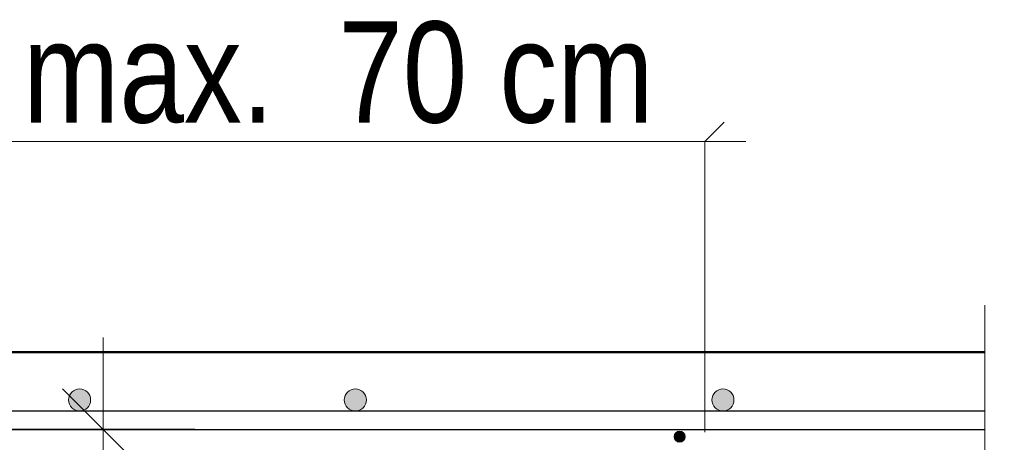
# Model space of a CAD drawing. Header units: millimetres. Extents: x -4 to 113, y -17 to 52.
# Tile 85 of 91: x 107.809 to 108.881, y 34.879 to 35.338. Entities that reach past the tile are written whole.
import ezdxf

# ---------------------------------------------------------------- set-up
doc = ezdxf.new("R2010")
doc.units = ezdxf.units.MM
doc.linetypes.add('DASHDOT', pattern=[1, 0.5, -0.25, 0, -0.25])
doc.linetypes.add('HIDDEN', pattern=[0.375, 0.25, -0.125])
for name, color, linetype, lineweight in [('Mattenbewehrung', 7, 'Continuous', 20), ('Schraffuren', 7, 'Continuous', 20), ('Stabstahl', 7, 'Continuous', 20)]:
    doc.layers.add(name, color=color, linetype=linetype, lineweight=lineweight)
doc.styles.add('Arial Narrow', font='ARIALN.TTF')
doc.dimstyles.new('Arch_Strakon_dimstyle', dxfattribs={"dimtxt": 17.5, "dimasz": 1, "dimexe": 1.25, "dimexo": 0.0625, "dimgap": 1, "dimtad": 0, "dimdec": 5, "dimzin": 12, "dimdsep": 46, "dimtxsty": 'Arial Narrow', "dimblk": 'Arrowhead_Tick', "dimsah": 1, "dimcen": 0, "dimse1": 1, "dimse2": 1, "dimclrd": 6, "dimclrt": 2, "dimazin": 0, "dimtfac": 1, "dimtdec": 4, "dimtmove": 0, "dimatfit": 3, "dimldrblk": 'NONE', "dimfxl": 1, "dimtvp": 1, "dimtolj": 1, "dimtzin": 0, "dimlwd": 13, "dimarcsym": 2})

# ---------------------------------------------------------------- blocks, each defined once
blk = doc.blocks.new('Arrowhead_Tick')
at = {"color": 0, "linetype": 'Continuous', "lineweight": -2, "ltscale": 0.5}
for p, q in [((0, 20), (0, -10)), ((-1, 0), (0, 0)), ((10, 0), (0, 0))]:
    blk.add_line(p, q, dxfattribs=at)
at = {"color": 2, "linetype": 'Continuous', "lineweight": 35, "ltscale": 0.5}
blk.add_line((4.42, 4.42), (-4.42, -4.42), dxfattribs=at)
blk = doc.blocks.new('*D21')
at = {"layer": 'Defpoints', "color": 0}
for p in [(108.8596, 34.9767), (109.6636, 34.9767), (108.5746, 34.9367)]:
    blk.add_point(p, dxfattribs=at)
at = {"layer": 'Schraffuren', "color": 6, "linetype": 'Continuous', "lineweight": 13}
for p, q in [((109.6636, 34.9867), (109.6636, 34.9967)), ((109.6636, 34.9367), (109.6636, 34.9767)), ((109.6636, 34.9267), (109.6636, 34.9167))]:
    blk.add_line(p, q, dxfattribs=at)
at = {"layer": 'Schraffuren', "color": 6, "lineweight": 13, "xscale": 0.01, "yscale": 0.01, "zscale": 0.01}
for p, rotation in [((109.6636, 34.9367), 90), ((109.6636, 34.9767), 270)]:
    blk.add_blockref('Arrowhead_Tick', p, dxfattribs=dict(at, rotation=rotation))
at = {"layer": 'Schraffuren', "color": 2, "lineweight": 35, "insert": (109.6136, 35.105), "char_height": 0.1575, "attachment_point": 5, "rotation": 90, "style": 'Arial Narrow'}
blk.add_mtext('\\A1;2', dxfattribs=at)
blk = doc.blocks.new('_None')
blk = doc.blocks.new('*D22')
at = {"layer": 'Defpoints', "color": 0}
for p in [(107.1, 34.8927), (108.8596, 34.8927), (108.8596, 34.4167)]:
    blk.add_point(p, dxfattribs=at)
at = {"layer": 'Schraffuren', "color": 6, "linetype": 'Continuous', "lineweight": 13}
blk.add_line((107.1, 34.4267), (107.1, 34.8827), dxfattribs=at)
at = {"layer": 'Schraffuren', "color": 6, "lineweight": 13, "xscale": 0.01, "yscale": 0.01, "zscale": 0.01}
for p, rotation in [((107.1, 34.8927), 90), ((107.1, 34.4167), 270)]:
    blk.add_blockref('Arrowhead_Tick', p, dxfattribs=dict(at, rotation=rotation))
at = {"layer": 'Schraffuren', "color": 2, "lineweight": 35, "insert": (106.9696, 34.6547), "char_height": 0.1575, "attachment_point": 5, "rotation": 90, "style": 'Arial Narrow'}
blk.add_mtext('\\A1;23{\\A1;\\H.6x;\\S8;}', dxfattribs=at)
blk = doc.blocks.new('*D29')
at = {"layer": 'Defpoints', "color": 0}
for p in [(107.443, 34.8927), (109.1, 34.8927), (107.443, 34.4167)]:
    blk.add_point(p, dxfattribs=at)
at = {"layer": 'Schraffuren', "color": 6, "linetype": 'Continuous', "lineweight": 13}
blk.add_line((109.1, 34.4267), (109.1, 34.8827), dxfattribs=at)
at = {"layer": 'Schraffuren', "color": 6, "lineweight": 13, "xscale": 0.01, "yscale": 0.01, "zscale": 0.01}
for p, rotation in [((109.1, 34.8927), 90), ((109.1, 34.4167), 270)]:
    blk.add_blockref('Arrowhead_Tick', p, dxfattribs=dict(at, rotation=rotation))
at = {"layer": 'Schraffuren', "color": 2, "lineweight": 35, "insert": (108.9709, 34.6547), "char_height": 0.1575, "attachment_point": 5, "rotation": 90, "style": 'Arial Narrow'}
blk.add_mtext('\\A1;24', dxfattribs=at)
blk = doc.blocks.new('*D32')
at = {"layer": 'Defpoints', "color": 0}
for p in [(107.443, 34.8927), (107.9, 34.8927), (107.443, 34.5167)]:
    blk.add_point(p, dxfattribs=at)
at = {"layer": 'Stabstahl', "color": 6, "linetype": 'Continuous', "lineweight": 13}
blk.add_line((107.9, 34.5267), (107.9, 34.8827), dxfattribs=at)
at = {"layer": 'Stabstahl', "color": 6, "lineweight": 13, "xscale": 0.01, "yscale": 0.01, "zscale": 0.01}
for p, rotation in [((107.9, 34.8927), 90), ((107.9, 34.5167), 270)]:
    blk.add_blockref('Arrowhead_Tick', p, dxfattribs=dict(at, rotation=rotation))
at = {"layer": 'Stabstahl', "color": 2, "lineweight": 35, "insert": (107.7607, 34.7047), "char_height": 0.175, "attachment_point": 5, "rotation": 90, "style": 'Arial Narrow'}
blk.add_mtext('\\A1;19', dxfattribs=at)

msp = doc.modelspace()

# ---------------------------------------------------------------- hatches: boundary and pattern name
at = {"layer": 'Mattenbewehrung', "lineweight": 13, "true_color": 0x000000}
for points in [[(107.886564, 34.924664), (107.886558, 34.925041), (107.88654, 34.925418), (107.886511, 34.925794), (107.886469, 34.926168), (107.886416, 34.926542), (107.886351, 34.926913), (107.886275, 34.927282), (107.886187, 34.927649), (107.886087, 34.928012), (107.885977, 34.928373), (107.885854, 34.928729), (107.885721, 34.929082), (107.885577, 34.92943), (107.885422, 34.929774), (107.885256, 34.930112), (107.88508, 34.930445), (107.884893, 34.930773), (107.884696, 34.931094), (107.884489, 34.931409), (107.884272, 34.931718), (107.884046, 34.932019), (107.88381, 34.932313), (107.883565, 34.9326), (107.883311, 34.932879), (107.883049, 34.93315), (107.882778, 34.933412), (107.8825, 34.933666), (107.882213, 34.933911), (107.881919, 34.934146), (107.881617, 34.934373), (107.881309, 34.934589), (107.880994, 34.934796), (107.880672, 34.934993), (107.880345, 34.93518), (107.880012, 34.935356), (107.879673, 34.935522), (107.87933, 34.935677), (107.878981, 34.935822), (107.878629, 34.935955), (107.878272, 34.936077), (107.877912, 34.936188), (107.877548, 34.936287), (107.877182, 34.936375), (107.876812, 34.936452), (107.876441, 34.936517), (107.876068, 34.93657), (107.875693, 34.936611), (107.875317, 34.936641), (107.874941, 34.936658), (107.874564, 34.936664), (107.874187, 34.936658), (107.87381, 34.936641), (107.873435, 34.936611), (107.87306, 34.93657), (107.872687, 34.936517), (107.872315, 34.936452), (107.871946, 34.936375), (107.87158, 34.936287), (107.871216, 34.936188), (107.870856, 34.936077), (107.870499, 34.935955), (107.870146, 34.935822), (107.869798, 34.935677), (107.869455, 34.935522), (107.869116, 34.935356), (107.868783, 34.93518), (107.868455, 34.934993), (107.868134, 34.934796), (107.867819, 34.934589), (107.86751, 34.934373), (107.867209, 34.934146), (107.866915, 34.933911), (107.866628, 34.933666), (107.866349, 34.933412), (107.866079, 34.93315), (107.865816, 34.932879), (107.865563, 34.9326), (107.865318, 34.932313), (107.865082, 34.932019), (107.864856, 34.931718), (107.864639, 34.931409), (107.864432, 34.931094), (107.864235, 34.930773), (107.864048, 34.930445), (107.863872, 34.930112), (107.863706, 34.929774), (107.863551, 34.92943), (107.863407, 34.929082), (107.863273, 34.928729), (107.863151, 34.928373), (107.86304, 34.928012), (107.862941, 34.927649), (107.862853, 34.927282), (107.862776, 34.926913), (107.862712, 34.926542), (107.862658, 34.926168), (107.862617, 34.925794), (107.862588, 34.925418), (107.86257, 34.925041), (107.862564, 34.924664), (107.86257, 34.924287), (107.862588, 34.923911), (107.862617, 34.923535), (107.862658, 34.92316), (107.862712, 34.922787), (107.862776, 34.922416), (107.862853, 34.922047), (107.862941, 34.92168), (107.86304, 34.921317), (107.863151, 34.920956), (107.863273, 34.9206), (107.863407, 34.920247), (107.863551, 34.919899), (107.863706, 34.919555), (107.863872, 34.919217), (107.864048, 34.918883), (107.864235, 34.918556), (107.864432, 34.918234), (107.864639, 34.917919), (107.864856, 34.917611), (107.865082, 34.91731), (107.865318, 34.917015), (107.865563, 34.916729), (107.865816, 34.91645), (107.866079, 34.916179), (107.866349, 34.915917), (107.866628, 34.915663), (107.866915, 34.915418), (107.867209, 34.915183), (107.86751, 34.914956), (107.867819, 34.914739), (107.868134, 34.914532), (107.868455, 34.914335), (107.868783, 34.914149), (107.869116, 34.913972), (107.869455, 34.913806), (107.869798, 34.913651), (107.870146, 34.913507), (107.870499, 34.913374), (107.870856, 34.913252), (107.871216, 34.913141), (107.87158, 34.913041), (107.871946, 34.912953), (107.872315, 34.912877), (107.872687, 34.912812), (107.87306, 34.912759), (107.873435, 34.912718), (107.87381, 34.912688), (107.874187, 34.91267), (107.874564, 34.912664), (107.874941, 34.91267), (107.875317, 34.912688), (107.875693, 34.912718), (107.876068, 34.912759), (107.876441, 34.912812), (107.876812, 34.912877), (107.877182, 34.912953), (107.877548, 34.913041), (107.877912, 34.913141), (107.878272, 34.913252), (107.878629, 34.913374), (107.878981, 34.913507), (107.87933, 34.913651), (107.879673, 34.913806), (107.880012, 34.913972), (107.880345, 34.914149), (107.880672, 34.914335), (107.880994, 34.914532), (107.881309, 34.914739), (107.881617, 34.914956), (107.881919, 34.915183), (107.882213, 34.915418), (107.8825, 34.915663), (107.882778, 34.915917), (107.883049, 34.916179), (107.883311, 34.91645), (107.883565, 34.916729), (107.88381, 34.917015), (107.884046, 34.91731), (107.884272, 34.917611), (107.884489, 34.917919), (107.884696, 34.918234), (107.884893, 34.918556), (107.88508, 34.918883), (107.885256, 34.919217), (107.885422, 34.919555), (107.885577, 34.919899), (107.885721, 34.920247), (107.885854, 34.9206), (107.885977, 34.920956), (107.886087, 34.921317), (107.886187, 34.92168), (107.886275, 34.922047), (107.886351, 34.922416), (107.886416, 34.922787), (107.886469, 34.92316), (107.886511, 34.923535), (107.88654, 34.923911), (107.886558, 34.924287)], [(108.186564, 34.924664), (108.186558, 34.925041), (108.18654, 34.925418), (108.186511, 34.925794), (108.186469, 34.926168), (108.186416, 34.926542), (108.186351, 34.926913), (108.186275, 34.927282), (108.186187, 34.927649), (108.186087, 34.928012), (108.185977, 34.928373), (108.185854, 34.928729), (108.185721, 34.929082), (108.185577, 34.92943), (108.185422, 34.929774), (108.185256, 34.930112), (108.18508, 34.930445), (108.184893, 34.930773), (108.184696, 34.931094), (108.184489, 34.931409), (108.184272, 34.931718), (108.184046, 34.932019), (108.18381, 34.932313), (108.183565, 34.9326), (108.183311, 34.932879), (108.183049, 34.93315), (108.182778, 34.933412), (108.1825, 34.933666), (108.182213, 34.933911), (108.181919, 34.934146), (108.181617, 34.934373), (108.181309, 34.934589), (108.180994, 34.934796), (108.180672, 34.934993), (108.180345, 34.93518), (108.180012, 34.935356), (108.179673, 34.935522), (108.17933, 34.935677), (108.178981, 34.935822), (108.178629, 34.935955), (108.178272, 34.936077), (108.177912, 34.936188), (108.177548, 34.936287), (108.177182, 34.936375), (108.176812, 34.936452), (108.176441, 34.936517), (108.176068, 34.93657), (108.175693, 34.936611), (108.175317, 34.936641), (108.174941, 34.936658), (108.174564, 34.936664), (108.174187, 34.936658), (108.17381, 34.936641), (108.173435, 34.936611), (108.17306, 34.93657), (108.172687, 34.936517), (108.172315, 34.936452), (108.171946, 34.936375), (108.17158, 34.936287), (108.171216, 34.936188), (108.170856, 34.936077), (108.170499, 34.935955), (108.170146, 34.935822), (108.169798, 34.935677), (108.169455, 34.935522), (108.169116, 34.935356), (108.168783, 34.93518), (108.168455, 34.934993), (108.168134, 34.934796), (108.167819, 34.934589), (108.16751, 34.934373), (108.167209, 34.934146), (108.166915, 34.933911), (108.166628, 34.933666), (108.166349, 34.933412), (108.166079, 34.93315), (108.165816, 34.932879), (108.165563, 34.9326), (108.165318, 34.932313), (108.165082, 34.932019), (108.164856, 34.931718), (108.164639, 34.931409), (108.164432, 34.931094), (108.164235, 34.930773), (108.164048, 34.930445), (108.163872, 34.930112), (108.163706, 34.929774), (108.163551, 34.92943), (108.163407, 34.929082), (108.163273, 34.928729), (108.163151, 34.928373), (108.16304, 34.928012), (108.162941, 34.927649), (108.162853, 34.927282), (108.162776, 34.926913), (108.162712, 34.926542), (108.162658, 34.926168), (108.162617, 34.925794), (108.162588, 34.925418), (108.16257, 34.925041), (108.162564, 34.924664), (108.16257, 34.924287), (108.162588, 34.923911), (108.162617, 34.923535), (108.162658, 34.92316), (108.162712, 34.922787), (108.162776, 34.922416), (108.162853, 34.922047), (108.162941, 34.92168), (108.16304, 34.921317), (108.163151, 34.920956), (108.163273, 34.9206), (108.163407, 34.920247), (108.163551, 34.919899), (108.163706, 34.919555), (108.163872, 34.919217), (108.164048, 34.918883), (108.164235, 34.918556), (108.164432, 34.918234), (108.164639, 34.917919), (108.164856, 34.917611), (108.165082, 34.91731), (108.165318, 34.917015), (108.165563, 34.916729), (108.165816, 34.91645), (108.166079, 34.916179), (108.166349, 34.915917), (108.166628, 34.915663), (108.166915, 34.915418), (108.167209, 34.915183), (108.16751, 34.914956), (108.167819, 34.914739), (108.168134, 34.914532), (108.168455, 34.914335), (108.168783, 34.914149), (108.169116, 34.913972), (108.169455, 34.913806), (108.169798, 34.913651), (108.170146, 34.913507), (108.170499, 34.913374), (108.170856, 34.913252), (108.171216, 34.913141), (108.17158, 34.913041), (108.171946, 34.912953), (108.172315, 34.912877), (108.172687, 34.912812), (108.17306, 34.912759), (108.173435, 34.912718), (108.17381, 34.912688), (108.174187, 34.91267), (108.174564, 34.912664), (108.174941, 34.91267), (108.175317, 34.912688), (108.175693, 34.912718), (108.176068, 34.912759), (108.176441, 34.912812), (108.176812, 34.912877), (108.177182, 34.912953), (108.177548, 34.913041), (108.177912, 34.913141), (108.178272, 34.913252), (108.178629, 34.913374), (108.178981, 34.913507), (108.17933, 34.913651), (108.179673, 34.913806), (108.180012, 34.913972), (108.180345, 34.914149), (108.180672, 34.914335), (108.180994, 34.914532), (108.181309, 34.914739), (108.181617, 34.914956), (108.181919, 34.915183), (108.182213, 34.915418), (108.1825, 34.915663), (108.182778, 34.915917), (108.183049, 34.916179), (108.183311, 34.91645), (108.183565, 34.916729), (108.18381, 34.917015), (108.184046, 34.91731), (108.184272, 34.917611), (108.184489, 34.917919), (108.184696, 34.918234), (108.184893, 34.918556), (108.18508, 34.918883), (108.185256, 34.919217), (108.185422, 34.919555), (108.185577, 34.919899), (108.185721, 34.920247), (108.185854, 34.9206), (108.185977, 34.920956), (108.186087, 34.921317), (108.186187, 34.92168), (108.186275, 34.922047), (108.186351, 34.922416), (108.186416, 34.922787), (108.186469, 34.92316), (108.186511, 34.923535), (108.18654, 34.923911), (108.186558, 34.924287)], [(108.586564, 34.924664), (108.586558, 34.925041), (108.58654, 34.925418), (108.586511, 34.925794), (108.586469, 34.926168), (108.586416, 34.926542), (108.586351, 34.926913), (108.586275, 34.927282), (108.586187, 34.927649), (108.586087, 34.928012), (108.585977, 34.928373), (108.585854, 34.928729), (108.585721, 34.929082), (108.585577, 34.92943), (108.585422, 34.929774), (108.585256, 34.930112), (108.58508, 34.930445), (108.584893, 34.930773), (108.584696, 34.931094), (108.584489, 34.931409), (108.584272, 34.931718), (108.584046, 34.932019), (108.58381, 34.932313), (108.583565, 34.9326), (108.583312, 34.932879), (108.583049, 34.93315), (108.582778, 34.933412), (108.5825, 34.933666), (108.582213, 34.933911), (108.581919, 34.934146), (108.581617, 34.934373), (108.581309, 34.934589), (108.580994, 34.934796), (108.580672, 34.934993), (108.580345, 34.93518), (108.580012, 34.935356), (108.579673, 34.935522), (108.57933, 34.935677), (108.578981, 34.935822), (108.578629, 34.935955), (108.578272, 34.936077), (108.577912, 34.936188), (108.577548, 34.936287), (108.577182, 34.936375), (108.576812, 34.936452), (108.576441, 34.936517), (108.576068, 34.93657), (108.575693, 34.936611), (108.575317, 34.936641), (108.574941, 34.936658), (108.574564, 34.936664), (108.574187, 34.936658), (108.57381, 34.936641), (108.573435, 34.936611), (108.57306, 34.93657), (108.572687, 34.936517), (108.572315, 34.936452), (108.571946, 34.936375), (108.57158, 34.936287), (108.571216, 34.936188), (108.570856, 34.936077), (108.570499, 34.935955), (108.570146, 34.935822), (108.569798, 34.935677), (108.569455, 34.935522), (108.569116, 34.935356), (108.568783, 34.93518), (108.568455, 34.934993), (108.568134, 34.934796), (108.567819, 34.934589), (108.56751, 34.934373), (108.567209, 34.934146), (108.566915, 34.933911), (108.566628, 34.933666), (108.566349, 34.933412), (108.566079, 34.93315), (108.565816, 34.932879), (108.565563, 34.9326), (108.565318, 34.932313), (108.565082, 34.932019), (108.564856, 34.931718), (108.564639, 34.931409), (108.564432, 34.931094), (108.564235, 34.930773), (108.564048, 34.930445), (108.563872, 34.930112), (108.563706, 34.929774), (108.563551, 34.92943), (108.563407, 34.929082), (108.563273, 34.928729), (108.563151, 34.928373), (108.56304, 34.928012), (108.562941, 34.927649), (108.562853, 34.927282), (108.562776, 34.926913), (108.562712, 34.926542), (108.562659, 34.926168), (108.562617, 34.925794), (108.562588, 34.925418), (108.56257, 34.925041), (108.562564, 34.924664), (108.56257, 34.924287), (108.562588, 34.923911), (108.562617, 34.923535), (108.562659, 34.92316), (108.562712, 34.922787), (108.562776, 34.922416), (108.562853, 34.922047), (108.562941, 34.92168), (108.56304, 34.921317), (108.563151, 34.920956), (108.563273, 34.9206), (108.563407, 34.920247), (108.563551, 34.919899), (108.563706, 34.919555), (108.563872, 34.919217), (108.564048, 34.918883), (108.564235, 34.918556), (108.564432, 34.918234), (108.564639, 34.917919), (108.564856, 34.917611), (108.565082, 34.91731), (108.565318, 34.917015), (108.565563, 34.916729), (108.565816, 34.91645), (108.566079, 34.916179), (108.566349, 34.915917), (108.566628, 34.915663), (108.566915, 34.915418), (108.567209, 34.915183), (108.56751, 34.914956), (108.567819, 34.914739), (108.568134, 34.914532), (108.568455, 34.914335), (108.568783, 34.914149), (108.569116, 34.913972), (108.569455, 34.913806), (108.569798, 34.913651), (108.570146, 34.913507), (108.570499, 34.913374), (108.570856, 34.913252), (108.571216, 34.913141), (108.57158, 34.913041), (108.571946, 34.912953), (108.572315, 34.912877), (108.572687, 34.912812), (108.57306, 34.912759), (108.573435, 34.912718), (108.57381, 34.912688), (108.574187, 34.91267), (108.574564, 34.912664), (108.574941, 34.91267), (108.575317, 34.912688), (108.575693, 34.912718), (108.576068, 34.912759), (108.576441, 34.912812), (108.576812, 34.912877), (108.577182, 34.912953), (108.577548, 34.913041), (108.577912, 34.913141), (108.578272, 34.913252), (108.578629, 34.913374), (108.578981, 34.913507), (108.57933, 34.913651), (108.579673, 34.913806), (108.580012, 34.913972), (108.580345, 34.914149), (108.580672, 34.914335), (108.580994, 34.914532), (108.581309, 34.914739), (108.581617, 34.914956), (108.581919, 34.915183), (108.582213, 34.915418), (108.5825, 34.915663), (108.582778, 34.915917), (108.583049, 34.916179), (108.583312, 34.91645), (108.583565, 34.916729), (108.58381, 34.917015), (108.584046, 34.91731), (108.584272, 34.917611), (108.584489, 34.917919), (108.584696, 34.918234), (108.584893, 34.918556), (108.58508, 34.918883), (108.585256, 34.919217), (108.585422, 34.919555), (108.585577, 34.919899), (108.585721, 34.920247), (108.585854, 34.9206), (108.585977, 34.920956), (108.586087, 34.921317), (108.586187, 34.92168), (108.586275, 34.922047), (108.586351, 34.922416), (108.586416, 34.922787), (108.586469, 34.92316), (108.586511, 34.923535), (108.58654, 34.923911), (108.586558, 34.924287)], [(108.533409, 34.884664), (108.533406, 34.884853), (108.533397, 34.885041), (108.533382, 34.885229), (108.533361, 34.885416), (108.533335, 34.885603), (108.533302, 34.885789), (108.533264, 34.885973), (108.53322, 34.886157), (108.53317, 34.886338), (108.533115, 34.886519), (108.533054, 34.886697), (108.532987, 34.886873), (108.532915, 34.887047), (108.532838, 34.887219), (108.532755, 34.887388), (108.532667, 34.887555), (108.532573, 34.887719), (108.532475, 34.887879), (108.532371, 34.888037), (108.532263, 34.888191), (108.53215, 34.888342), (108.532032, 34.888489), (108.531909, 34.888632), (108.531783, 34.888772), (108.531651, 34.888907), (108.531516, 34.889038), (108.531377, 34.889165), (108.531233, 34.889287), (108.531086, 34.889405), (108.530935, 34.889519), (108.530781, 34.889627), (108.530624, 34.88973), (108.530463, 34.889829), (108.530299, 34.889922), (108.530133, 34.89001), (108.529963, 34.890093), (108.529792, 34.890171), (108.529617, 34.890243), (108.529441, 34.89031), (108.529263, 34.890371), (108.529083, 34.890426), (108.528901, 34.890476), (108.528718, 34.89052), (108.528533, 34.890558), (108.528347, 34.890591), (108.528161, 34.890617), (108.527973, 34.890638), (108.527785, 34.890653), (108.527597, 34.890661), (108.527409, 34.890664), (108.52722, 34.890661), (108.527032, 34.890653), (108.526844, 34.890638), (108.526657, 34.890617), (108.52647, 34.890591), (108.526284, 34.890558), (108.5261, 34.89052), (108.525917, 34.890476), (108.525735, 34.890426), (108.525555, 34.890371), (108.525376, 34.89031), (108.5252, 34.890243), (108.525026, 34.890171), (108.524854, 34.890093), (108.524685, 34.89001), (108.524518, 34.889922), (108.524354, 34.889829), (108.524194, 34.88973), (108.524036, 34.889627), (108.523882, 34.889519), (108.523731, 34.889405), (108.523584, 34.889287), (108.523441, 34.889165), (108.523301, 34.889038), (108.523166, 34.888907), (108.523035, 34.888772), (108.522908, 34.888632), (108.522786, 34.888489), (108.522668, 34.888342), (108.522555, 34.888191), (108.522446, 34.888037), (108.522343, 34.887879), (108.522244, 34.887719), (108.522151, 34.887555), (108.522063, 34.887388), (108.52198, 34.887219), (108.521902, 34.887047), (108.52183, 34.886873), (108.521763, 34.886697), (108.521702, 34.886519), (108.521647, 34.886338), (108.521597, 34.886157), (108.521553, 34.885973), (108.521515, 34.885789), (108.521483, 34.885603), (108.521456, 34.885416), (108.521435, 34.885229), (108.521421, 34.885041), (108.521412, 34.884853), (108.521409, 34.884664), (108.521412, 34.884476), (108.521421, 34.884288), (108.521435, 34.8841), (108.521456, 34.883912), (108.521483, 34.883726), (108.521515, 34.88354), (108.521553, 34.883356), (108.521597, 34.883172), (108.521647, 34.88299), (108.521702, 34.88281), (108.521763, 34.882632), (108.52183, 34.882456), (108.521902, 34.882282), (108.52198, 34.88211), (108.522063, 34.88194), (108.522151, 34.881774), (108.522244, 34.88161), (108.522343, 34.881449), (108.522446, 34.881292), (108.522555, 34.881138), (108.522668, 34.880987), (108.522786, 34.88084), (108.522908, 34.880697), (108.523035, 34.880557), (108.523166, 34.880422), (108.523301, 34.880291), (108.523441, 34.880164), (108.523584, 34.880041), (108.523731, 34.879923), (108.523882, 34.87981), (108.524036, 34.879702), (108.524194, 34.879598), (108.524354, 34.8795), (108.524518, 34.879407), (108.524685, 34.879318), (108.524854, 34.879235), (108.525026, 34.879158), (108.5252, 34.879086), (108.525376, 34.879019), (108.525555, 34.878958), (108.525735, 34.878903), (108.525917, 34.878853), (108.5261, 34.878809), (108.526284, 34.878771), (108.52647, 34.878738), (108.526657, 34.878712), (108.526844, 34.878691), (108.527032, 34.878676), (108.52722, 34.878667), (108.527409, 34.878664), (108.527597, 34.878667), (108.527785, 34.878676), (108.527973, 34.878691), (108.528161, 34.878712), (108.528347, 34.878738), (108.528533, 34.878771), (108.528718, 34.878809), (108.528901, 34.878853), (108.529083, 34.878903), (108.529263, 34.878958), (108.529441, 34.879019), (108.529617, 34.879086), (108.529792, 34.879158), (108.529963, 34.879235), (108.530133, 34.879318), (108.530299, 34.879407), (108.530463, 34.8795), (108.530624, 34.879598), (108.530781, 34.879702), (108.530935, 34.87981), (108.531086, 34.879923), (108.531233, 34.880041), (108.531377, 34.880164), (108.531516, 34.880291), (108.531651, 34.880422), (108.531783, 34.880557), (108.531909, 34.880697), (108.532032, 34.88084), (108.53215, 34.880987), (108.532263, 34.881138), (108.532371, 34.881292), (108.532475, 34.881449), (108.532573, 34.88161), (108.532667, 34.881774), (108.532755, 34.88194), (108.532838, 34.88211), (108.532915, 34.882282), (108.532987, 34.882456), (108.533054, 34.882632), (108.533115, 34.88281), (108.53317, 34.88299), (108.53322, 34.883172), (108.533264, 34.883356), (108.533302, 34.88354), (108.533335, 34.883726), (108.533361, 34.883912), (108.533382, 34.8841), (108.533397, 34.884288), (108.533406, 34.884476)]]:
    msp.add_hatch(color=18, dxfattribs=at).paths.add_polyline_path(points)

# ---------------------------------------------------------------- linework, layer by layer
at = {"layer": 'Mattenbewehrung', "color": 6, "linetype": 'DASHDOT', "lineweight": 13, "ltscale": 0.5}
msp.add_line((108.554783, 34.889594), (108.554783, 35.249293), dxfattribs=at)
at = {"layer": 'Mattenbewehrung', "color": 6, "linetype": 'Continuous', "lineweight": 13}
for p, q in [((108.554783, 35.205897), (108.575896, 35.22701)), ((107.678232, 35.205897), (108.554783, 35.205897)), ((108.554783, 35.205897), (108.599609, 35.205897)), ((108.554783, 35.205897), (108.554783, 34.98728)), ((108.859624, 34.976664), (108.859624, 35.027914))]:
    msp.add_line(p, q, dxfattribs=at)
at = {"layer": 'Mattenbewehrung', "color": 4, "linetype": 'Continuous', "lineweight": 50}
msp.add_line((107.442979, 34.976664), (108.859624, 34.976664), dxfattribs=at)
at = {"layer": 'Mattenbewehrung', "color": 6, "linetype": 'HIDDEN', "lineweight": 13, "ltscale": 0.5}
msp.add_line((108.859624, 34.976664), (108.859624, 34.368664), dxfattribs=at)
at = {"layer": 'Mattenbewehrung', "color": 3, "linetype": 'Continuous', "lineweight": 25}
for p, q in [((107.442979, 34.912664), (108.859624, 34.912664)), ((107.442979, 34.892664), (108.859624, 34.892664))]:
    msp.add_line(p, q, dxfattribs=at)
at = {"layer": 'Mattenbewehrung', "color": 6, "linetype": 'Continuous', "lineweight": 13}
for centre, radius in [((107.874564, 34.924664), 0.012), ((108.174564, 34.924664), 0.012), ((108.574564, 34.924664), 0.012), ((108.527409, 34.884664), 0.006)]:
    msp.add_circle(centre, radius, dxfattribs=at)

# ---------------------------------------------------------------- texts
at = {"layer": 'Mattenbewehrung', "color": 3, "lineweight": 25, "style": 'Arial Narrow'}
msp.add_text('max.  70 cm', height=0.11, dxfattribs=at).set_placement((107.812944, 35.22652))

# ---------------------------------------------------------------- dimensions: what is measured, and where the dimension line sits
at = {"layer": 'Schraffuren', "lineweight": 35}
for base, p1, p2, text, override, picture, middle in [((109.663641, 34.976664), (108.574564, 34.936664), (108.859624, 34.976664), '2', {"dimscale": 0.01, "dimtxt": 15.75, "dimasz": 1, "dimgap": 5, "dimtad": 1, "dimjust": 4, "dimtih": 0, "dimtoh": 0, "dimdec": 4, "dimdsep": 46, "dimtxsty": 'Arial Narrow', "dimclrd": 6, "dimclrt": 2, "dimtix": 0, "dimtofl": 255, "dimtmove": 2, "dimatfit": 2, "dimfxl": 0, "dimfxlon": 0, "dimtvp": 31.746032, "dimlwd": 13}, '*D21', (109.613641, 35.105027)), ((107.1, 34.892664), (108.859624, 34.416664), (108.859624, 34.892664), '23{\\A1;\\H.6x;\\S8;}', {"dimscale": 0.01, "dimtxt": 15.75, "dimasz": 1, "dimgap": 5, "dimtad": 1, "dimjust": 0, "dimtih": 0, "dimtoh": 0, "dimdec": 4, "dimdsep": 46, "dimtxsty": 'Arial Narrow', "dimclrd": 6, "dimclrt": 2, "dimtix": 1, "dimtofl": 255, "dimtmove": 0, "dimatfit": 2, "dimfxl": 0, "dimfxlon": 0, "dimtvp": 31.746032, "dimlwd": 13}, '*D22', (107.1, 34.654664)), ((109.1, 34.892664), (107.442979, 34.416664), (107.442979, 34.892664), '24', {"dimscale": 0.01, "dimtxt": 15.75, "dimasz": 1, "dimgap": 5, "dimtad": 1, "dimjust": 0, "dimtih": 0, "dimtoh": 0, "dimdec": 5, "dimdsep": 46, "dimtxsty": 'Arial Narrow', "dimclrd": 6, "dimclrt": 2, "dimtix": 1, "dimtofl": 255, "dimtmove": 0, "dimatfit": 2, "dimfxl": 0, "dimfxlon": 0, "dimtvp": 31.746032, "dimlwd": 13}, '*D29', (109.1, 34.654664))]:
    dim = msp.add_linear_dim(base=base, p1=p1, p2=p2, angle=90, text=text, dimstyle='Arch_Strakon_dimstyle', override=override, dxfattribs=at)
    dim.commit()
    dim.dimension.update_dxf_attribs({"geometry": picture, "text_midpoint": middle, "dimtype": 160})
at = {"layer": 'Stabstahl', "lineweight": 35}
dim = msp.add_linear_dim(base=(107.9, 34.892664), p1=(107.442979, 34.516664), p2=(107.442979, 34.892664), angle=90, text='19', dimstyle='Arch_Strakon_dimstyle', override={"dimscale": 0.01, "dimtxt": 17.5, "dimasz": 1, "dimgap": 5, "dimtad": 1, "dimjust": 0, "dimtih": 0, "dimtoh": 0, "dimdec": 5, "dimdsep": 46, "dimtxsty": 'Arial Narrow', "dimclrd": 6, "dimclrt": 2, "dimtix": 1, "dimtofl": 255, "dimtmove": 0, "dimatfit": 2, "dimfxl": 0, "dimfxlon": 0, "dimtvp": 28.571429, "dimlwd": 13}, dxfattribs=at)
dim.commit()
dim.dimension.update_dxf_attribs({"geometry": '*D32', "text_midpoint": (107.9, 34.704664), "dimtype": 160})

doc.saveas('drawing.dxf')
